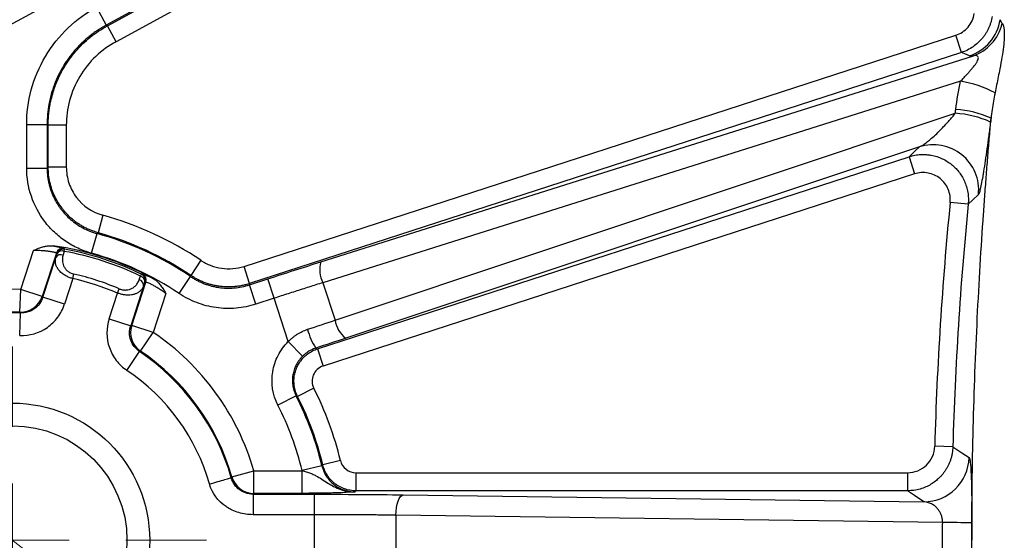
# Model space of a CAD drawing. Header units: millimetres. Extents: x 5 to 597, y 5 to 415.
# Tile 100 of 136: x 307.45 to 316.12, y 378.25 to 382.84. Entities that reach past the tile are written whole.
import ezdxf

# ---------------------------------------------------------------- set-up
doc = ezdxf.new("R2010")
doc.units = ezdxf.units.MM
doc.styles.add('SLDTEXTSTYLE0', font='ARIAL.TTF', dxfattribs={"width": 0.948})
doc.dimstyles.new('SLDDIMSTYLE3', dxfattribs={"dimtxt": 2.5, "dimasz": 2.5, "dimexe": 0, "dimexo": 0.0625, "dimtad": 1, "dimdec": 0, "dimlfac": 5, "dimrnd": 1e-09, "dimzin": 12, "dimdsep": 46, "dimtxsty": 'SLDTEXTSTYLE0', "dimsah": 1, "dimcen": 0, "dimadec": 0, "dimazin": 3, "dimtfac": 1, "dimtdec": 0, "dimtmove": 0, "dimatfit": 3, "dimfxl": 1, "dimfrac": 2, "dimtolj": 1, "dimtzin": 12, "dimarcsym": 0})

# ---------------------------------------------------------------- blocks, each defined once
blk = doc.blocks.new('_D_4')
at = {"color": 7, "linetype": 'Continuous', "lineweight": 0}
for p, q in [((306.5815, 378.8675), (294.7069, 388.035)), ((306.5815, 378.8675), (308.1804, 377.6331)), ((308.1804, 377.6331), (312.1382, 374.5776))]:
    blk.add_line(p, q, dxfattribs=at)
at = {"color": 7, "linetype": 'Continuous', "lineweight": 18}
for points in [[(306.5815, 378.8675), (304.7921, 380.6406), (304.4132, 380.1498)], [(308.1804, 377.6331), (309.9699, 375.8599), (310.3488, 376.3507)]]:
    blk.add_solid(points, dxfattribs=at)
at = {"color": 7, "linetype": 'Continuous', "lineweight": 18, "char_height": 2.5, "attachment_point": 1, "rotation": 322.33098, "style": 'SLDTEXTSTYLE0'}
for s, insert in [('%%c', (296.658, 390.5623)), ('10', (299.5474, 388.3403))]:
    blk.add_mtext(s, dxfattribs=dict(at, insert=insert))
blk = doc.blocks.new('SW_CENTERMARKSYMBOL_1')
at = {"color": 0, "linetype": 'Continuous', "lineweight": 18}
for p, q in [((0, 1), (0, 1.71)), ((0, 0), (0, 0.5)), ((-1, 0), (-1.71, 0)), ((0, 0), (-0.5, 0)), ((0, 0), (0, -0.5)), ((0, 0), (0.5, 0)), ((1, 0), (1.71, 0)), ((0, -1), (0, -1.71))]:
    blk.add_line(p, q, dxfattribs=at)

msp = doc.modelspace()

# ---------------------------------------------------------------- linework, layer by layer
at = {"color": 7, "linetype": 'Continuous', "lineweight": 25}
for p, q in [((309.3352, 383.8701), (305.4673, 381.7628)), ((309.5295, 383.5135), (308.2083, 382.7937)), ((308.2178, 382.7881), (309.534, 383.5051)), ((309.6105, 383.3647), (308.2943, 382.6476)), ((308.1222, 382.9517), (308.2083, 382.7937)), ((308.2083, 382.7937), (308.2178, 382.7881)), ((308.2943, 382.6476), (308.2178, 382.7881)), ((309.4225, 380.6661), (315.6943, 382.7039)), ((315.7437, 382.5519), (315.6943, 382.7039)), ((315.7437, 382.5519), (309.472, 380.514)), ((310.0994, 380.7059), (315.8414, 382.5205)), ((315.7364, 382.2984), (310.1165, 380.5223)), ((310.2242, 380.1909), (315.6902, 382.0158)), ((307.5071, 381.5333), (307.5071, 381.9161)), ((307.5071, 381.9161), (307.687, 381.9161)), ((307.687, 381.9161), (307.687, 381.5333)), ((307.6965, 381.9105), (307.687, 381.9161)), ((307.6965, 381.5406), (307.6965, 381.9105)), ((307.8564, 381.9105), (307.6965, 381.9105)), ((307.8564, 381.9105), (307.8564, 381.5406)), ((315.3736, 381.7201), (310.3183, 380.0323)), ((310.0694, 379.9394), (315.2828, 381.6334)), ((315.2828, 381.6334), (315.3322, 381.4813)), ((307.5071, 381.5333), (307.687, 381.5333)), ((307.8564, 381.5406), (307.6965, 381.5406)), ((315.3322, 381.4813), (310.1188, 379.7873)), ((315.8041, 381.214), (315.6451, 381.2298)), ((308.1783, 381.1169), (308.1355, 380.9629)), ((308.0794, 380.7819), (308.1272, 380.9553)), ((307.4543, 380.4631), (307.5659, 380.8066)), ((307.7687, 380.784), (307.6444, 380.4014)), ((307.6497, 380.3937), (307.7635, 380.744)), ((307.8373, 380.7985), (307.8406, 380.8173)), ((309.0413, 380.7194), (308.9521, 380.5867)), ((309.472, 380.514), (309.4225, 380.6661)), ((307.9135, 380.5586), (307.9227, 380.5985)), ((308.5096, 380.5801), (308.5179, 380.5972)), ((308.8493, 380.4276), (308.9499, 380.5767)), ((307.9135, 380.5586), (307.8398, 380.332)), ((308.5372, 380.4926), (308.4234, 380.1423)), ((308.4323, 380.1454), (308.5566, 380.528)), ((309.4705, 380.5036), (309.6324, 380.5562)), ((309.5261, 380.3325), (309.4705, 380.5036)), ((309.688, 380.3851), (309.6324, 380.5562)), ((310.1165, 380.5223), (310.2242, 380.1909)), ((307.4477, 380.2634), (307.4543, 380.4631)), ((307.6444, 380.4014), (307.4543, 380.4631)), ((307.8398, 380.332), (307.6497, 380.3937)), ((308.2333, 380.2041), (308.307, 380.4308)), ((308.307, 380.4308), (308.323, 380.4685)), ((308.7339, 380.4271), (308.6224, 380.0836)), ((309.688, 380.3851), (309.5261, 380.3325)), ((309.8124, 380.0022), (309.688, 380.3851)), ((307.4454, 380.056), (307.4525, 380.2557)), ((308.2333, 380.2041), (308.4234, 380.1423)), ((308.6224, 380.0836), (308.4323, 380.1454)), ((308.5103, 379.9181), (308.6224, 380.0836)), ((309.9383, 379.8739), (309.8124, 380.0022)), ((308.3902, 379.749), (308.5019, 379.9148)), ((310.0694, 379.9394), (310.1188, 379.7873)), ((310.0371, 379.5912), (309.8944, 379.5192)), ((309.8814, 379.5238), (309.7211, 379.4422)), ((315.6688, 379.0754), (315.5091, 379.0798)), ((310.2721, 378.9535), (310.1168, 378.9157)), ((309.3162, 378.8089), (309.5082, 378.8644)), ((309.5082, 378.8644), (309.9343, 378.8644)), ((309.5082, 378.6645), (309.5082, 378.8644)), ((310.1091, 378.9069), (309.9342, 378.8648)), ((309.9343, 378.6645), (309.9343, 378.8644)), ((310.4081, 378.8467), (315.2693, 378.8467)), ((310.4081, 378.8467), (310.4081, 378.6868)), ((315.2693, 378.8467), (315.2693, 378.6868)), ((309.9343, 378.6645), (309.5082, 378.6645)), ((315.2693, 378.6868), (310.4081, 378.6868)), ((309.5021, 378.6563), (310.0443, 378.6563)), ((310.0443, 378.4764), (310.0443, 378.6563)), ((310.8255, 378.6513), (315.4124, 378.5898)), ((310.0443, 378.4764), (309.5021, 378.4764)), ((310.0443, 378.0241), (310.0443, 378.4764)), ((315.5791, 378.4068), (310.761, 378.4714)), ((310.761, 378.4714), (310.761, 378.0292))]:
    msp.add_line(p, q, dxfattribs=at)
at = {"color": 7, "linetype": 'Continuous', "lineweight": 25, "flags": 128}
for points in [[(315.8148, 382.5226), (315.775, 382.539), (315.7437, 382.5519)], [(315.2828, 381.6334), (315.3336, 381.6819), (315.3736, 381.7201)], [(307.687, 381.5333), (307.6924, 381.5374), (307.6965, 381.5406)], [(315.8945, 381.2992), (315.8439, 381.2515), (315.8041, 381.214)], [(308.1355, 380.9629), (308.1308, 380.9586), (308.1272, 380.9553)], [(307.7635, 380.744), (307.7689, 380.7623), (307.773, 380.7768)], [(307.773, 380.7768), (307.7706, 380.7808), (307.7687, 380.784)], [(307.8373, 380.7985), (307.8319, 380.7802), (307.8277, 380.7657)], [(307.8362, 380.8245), (307.8387, 380.8205), (307.8406, 380.8173)], [(308.4981, 380.5479), (308.5045, 380.5659), (308.5096, 380.5801)], [(308.5179, 380.5972), (308.5223, 380.599), (308.5258, 380.6005)], [(308.9499, 380.5767), (308.9511, 380.5823), (308.9521, 380.5867)], [(308.5488, 380.5247), (308.5423, 380.5067), (308.5372, 380.4926)], [(308.5566, 380.528), (308.5522, 380.5262), (308.5488, 380.5247)], [(309.472, 380.514), (309.4711, 380.5082), (309.4705, 380.5036)], [(307.6444, 380.4014), (307.6474, 380.3971), (307.6497, 380.3937)], [(307.4525, 380.2557), (307.4498, 380.26), (307.4477, 380.2634)], [(308.4234, 380.1423), (308.4284, 380.144), (308.4323, 380.1454)], [(308.5103, 379.9181), (308.5056, 379.9163), (308.5019, 379.9148)], [(310.0554, 379.9452), (310.0632, 379.942), (310.0694, 379.9394)], [(309.8944, 379.5192), (309.8871, 379.5218), (309.8814, 379.5238)], [(315.6688, 379.0754), (315.7488, 379.0219), (315.8117, 378.9798)], [(310.1091, 378.9069), (310.1134, 378.9119), (310.1168, 378.9157)], [(309.3104, 378.8019), (309.3136, 378.8059), (309.3162, 378.8089)], [(309.5082, 378.6645), (309.5048, 378.6599), (309.5021, 378.6563)], [(310.4081, 378.6868), (310.4039, 378.6815), (310.4006, 378.6773)], [(315.4124, 378.5898), (315.3322, 378.6441), (315.2693, 378.6868)], [(310.761, 378.4714), (310.7626, 378.5058), (310.7665, 378.5389), (310.7726, 378.5695), (310.7806, 378.5966), (310.7903, 378.619), (310.8013, 378.6359), (310.8132, 378.6468), (310.8255, 378.6513)]]:
    msp.add_lwpolyline(points, dxfattribs=at)
at = {"color": 7, "linetype": 'Continuous', "lineweight": 25}
for radius in [1.21, 1.01]:
    msp.add_circle((307.381, 378.2503), radius, dxfattribs=at)
for centre, radius, start, end in [((315.6905, 382.9031), 0.4003, 288.09977, 351.15282), ((315.7158, 382.8983), 0.3981, 288.3894, 347.08573), ((315.5954, 381.382), 0.9272, 61.31151, 81.24933), ((315.6394, 381.1669), 0.8849, 65.56704, 86.42), ((315.6357, 381.1307), 0.8867, 65.67162, 86.47769), ((315.4959, 381.3386), 0.4006, 354.36175, 107.76534), ((345.681, 378.2503), 30.1833, 174.33494, 178.42513), ((345.681, 378.2503), 30.0235, 174.33494, 178.42513), ((307.381, 378.2503), 2.9755, 56.0822, 74.45606), ((307.381, 378.2503), 2.8061, 56.00448, 74.57738), ((307.381, 378.2503), 2.8156, 56.0822, 74.45606), ((307.381, 378.2503), 2.621, 61.8682, 82.1318), ((307.8087, 380.7164), 0.0529, 68.88789, 148.56733), ((307.8258, 380.7654), 0.06, 80.04088, 161.93116), ((307.8301, 380.7582), 0.06, 79.9166, 161.93098), ((307.8182, 380.7492), 0.0529, 68.84895, 148.55893), ((307.381, 378.2503), 2.5888, 64.15242, 79.84758), ((307.381, 378.2503), 2.6078, 64.15242, 79.84758), ((307.381, 378.2503), 2.6262, 56.00448, 74.57738), ((310.3397, 380.6356), 0.2504, 163.70744, 206.92218), ((307.381, 378.2503), 2.4099, 66.99053, 77.00947), ((308.4961, 380.5289), 0.0529, 355.44107, 75.15105), ((308.4917, 380.5432), 0.06, 342.06902, 64.0834), ((308.4995, 380.5465), 0.06, 342.06884, 63.95912), ((307.381, 378.2503), 2.369, 66.99053, 77.00947), ((308.4845, 380.4968), 0.0529, 355.43267, 75.11211), ((307.381, 378.2503), 2.2141, 88.10244, 127.89756), ((307.4541, 380.4634), 0.2001, 268.16038, 341.94206), ((307.381, 378.2503), 2.0142, 88.10244, 127.89756), ((307.381, 378.2503), 2.0067, 87.95657, 128.04343), ((308.6227, 380.0837), 0.2001, 162.05794, 235.83962), ((310.4714, 380.2304), 0.2504, 189.07782, 232.29256), ((307.381, 378.2503), 2.2141, 16.10244, 55.89756), ((310.4815, 380.23), 0.5126, 193.44038, 213.75194), ((307.381, 378.2503), 2.0067, 15.95657, 56.04343), ((307.381, 378.2503), 2.0142, 16.10244, 55.89756), ((307.381, 378.2503), 1.8069, 15.95657, 56.04343), ((307.381, 378.2503), 2.9755, 13.67141, 26.78663), ((307.381, 378.2503), 2.6262, 13.53381, 26.99098), ((307.381, 378.2503), 2.8061, 13.53381, 26.99098), ((307.381, 378.2503), 2.8156, 13.67141, 26.78663), ((315.4114, 378.9902), 0.4005, 270.14095, 358.50468), ((309.5084, 378.8646), 0.2001, 196.16038, 269.94206), ((315.4552, 347.2033), 31.2037, 89.30237, 89.77263)]:
    msp.add_arc(centre, radius, start, end, dxfattribs=at)
for points, knots in [([(307.5071, 381.9161), (307.5071, 382.0165), (307.5202, 382.1205), (307.5753, 382.3251), (307.6174, 382.4255), (307.7276, 382.6111), (307.7957, 382.6962), (307.949, 382.8424), (308.0341, 382.9036), (308.1222, 382.9517)], [0, 0, 0, 0, 0.25, 0.25, 0.5, 0.5, 0.75, 0.75, 1, 1, 1, 1]), ([(315.6943, 382.7039), (315.7154, 382.7108), (315.7352, 382.7204), (315.7718, 382.7449), (315.7885, 382.7597), (315.8312, 382.8097), (315.8504, 382.8512), (315.8572, 382.8951)], [0, 0, 0, 0, 0.25, 0.25, 0.5, 0.5, 1, 1, 1, 1]), ([(316.0151, 382.8705), (316.0135, 382.8616), (316.0104, 382.8436), (316.0033, 382.8171), (315.9945, 382.791), (315.9838, 382.7654), (315.9714, 382.7406), (315.9573, 382.7168), (315.9416, 382.694), (315.9198, 382.6665), (315.8892, 382.6349), (315.847, 382.6015), (315.7983, 382.5722), (315.7621, 382.5587), (315.7437, 382.5519)], [0, 0, 0, 0, 0.061734, 0.124015, 0.186696, 0.249624, 0.312644, 0.375599, 0.438331, 0.500687, 0.614951, 0.737273, 0.866226, 1, 1, 1, 1]), ([(316.086, 382.8415), (316.0869, 382.8385), (316.0885, 382.8325), (316.0924, 382.8241), (316.0973, 382.8163), (316.1016, 382.8116), (316.1038, 382.8093)], [0, 0, 0, 0, 0.256886, 0.509177, 0.75688, 1, 1, 1, 1]), ([(308.2083, 382.7937), (308.195, 382.7862), (308.1686, 382.7714), (308.1302, 382.7468), (308.0932, 382.7208), (308.0575, 382.6932), (308.0232, 382.6642), (307.9904, 382.6338), (307.9591, 382.6021), (307.9294, 382.5691), (307.9013, 382.535), (307.8748, 382.4999), (307.85, 382.4637), (307.8191, 382.4143), (307.7846, 382.3498), (307.7498, 382.2687), (307.7222, 382.1841), (307.7022, 382.0966), (307.6894, 382.007), (307.6878, 381.9465), (307.687, 381.9161)], [0, 0, 0, 0, 0.042618, 0.085063, 0.127336, 0.169437, 0.211365, 0.253122, 0.294707, 0.33612, 0.377363, 0.418433, 0.459333, 0.500062, 0.581667, 0.663956, 0.746933, 0.830599, 0.914954, 1, 1, 1, 1]), ([(307.6965, 381.9105), (307.6967, 381.9257), (307.6971, 381.956), (307.7004, 382.0014), (307.7055, 382.0464), (307.7126, 382.0909), (307.7217, 382.1349), (307.7328, 382.1783), (307.7457, 382.2209), (307.7604, 382.2628), (307.7769, 382.3038), (307.7951, 382.3439), (307.8149, 382.3829), (307.8436, 382.4337), (307.8837, 382.4949), (307.9383, 382.5642), (307.9994, 382.629), (308.0666, 382.6884), (308.1392, 382.7425), (308.1915, 382.7728), (308.2178, 382.7881)], [0, 0, 0, 0, 0.042614, 0.085057, 0.127328, 0.169427, 0.211356, 0.253113, 0.294698, 0.336113, 0.377357, 0.418429, 0.459331, 0.500062, 0.581671, 0.663964, 0.746943, 0.830608, 0.91496, 1, 1, 1, 1]), ([(316.1038, 382.8093), (316.1049, 382.808), (316.1072, 382.8054), (316.1103, 382.7992), (316.1132, 382.7915), (316.1158, 382.7821), (316.118, 382.7709), (316.1197, 382.758), (316.122, 382.7315), (316.1224, 382.6833), (316.1154, 382.6038), (316.1018, 382.5113), (316.0853, 382.4215), (316.0691, 382.3393), (316.0546, 382.2677), (316.0452, 382.2195), (316.0405, 382.1953)], [0, 0, 0, 0, 0.036174, 0.072094, 0.107843, 0.143503, 0.179166, 0.214923, 0.250866, 0.374837, 0.500568, 0.623401, 0.750394, 0.833709, 0.916701, 1, 1, 1, 1]), ([(308.2943, 382.6476), (308.2315, 382.6135), (308.1709, 382.5699), (308.0618, 382.4658), (308.0134, 382.4052), (307.9349, 382.2731), (307.9049, 382.2016), (307.8657, 382.056), (307.8564, 381.9819), (307.8564, 381.9105)], [0, 0, 0, 0, 0.25, 0.25, 0.5, 0.5, 0.75, 0.75, 1, 1, 1, 1]), ([(315.7364, 382.2984), (315.7453, 382.3077), (315.7622, 382.3256), (315.7862, 382.3517), (315.8076, 382.3755), (315.8265, 382.3969), (315.8427, 382.4159), (315.8562, 382.4325), (315.8697, 382.4505), (315.8822, 382.47), (315.8916, 382.4903), (315.8945, 382.5065), (315.8907, 382.5179), (315.8799, 382.524), (315.8631, 382.5255), (315.8491, 382.5223), (315.8414, 382.5205)], [0, 0, 0, 0, 0.098173, 0.187286, 0.267387, 0.338539, 0.400833, 0.454408, 0.49948, 0.572704, 0.635574, 0.692782, 0.750422, 0.817285, 0.89972, 1, 1, 1, 1]), ([(316.0405, 382.1953), (316.036, 382.1711), (316.0269, 382.1223), (316.0153, 382.048), (316.0087, 381.9979), (316.0054, 381.9726)], [0, 0, 0, 0, 0.327591, 0.660937, 1, 1, 1, 1]), ([(315.3736, 381.7201), (315.3773, 381.7216), (315.385, 381.7249), (315.398, 381.732), (315.4125, 381.7411), (315.4288, 381.7524), (315.4518, 381.7698), (315.4844, 381.7969), (315.5247, 381.834), (315.5669, 381.8763), (315.604, 381.9155), (315.6367, 381.9516), (315.6639, 381.9835), (315.6816, 382.0052), (315.6902, 382.0158)], [0, 0, 0, 0, 0.041873, 0.087707, 0.13761, 0.191664, 0.249936, 0.362331, 0.4999, 0.624114, 0.749873, 0.836686, 0.920051, 1, 1, 1, 1]), ([(316.0054, 374.5279), (316.0029, 374.5576), (315.9978, 374.617), (315.9901, 374.7075), (315.9826, 374.7991), (315.9751, 374.8918), (315.9677, 374.9857), (315.9604, 375.0806), (315.9532, 375.1767), (315.946, 375.2739), (315.931, 375.4862), (315.9092, 375.8213), (315.8837, 376.2885), (315.863, 376.768), (315.8426, 377.4194), (315.832, 378.2497), (315.8426, 379.0803), (315.863, 379.7316), (315.8836, 380.2115), (315.9091, 380.6782), (315.9326, 381.0394), (315.9515, 381.3029), (315.9646, 381.476), (315.978, 381.6454), (315.9916, 381.8114), (316.0008, 381.9189), (316.0054, 381.9726)], [0, 0, 0, 0, 0.013861, 0.027718, 0.041575, 0.055437, 0.069308, 0.083192, 0.097095, 0.11102, 0.124972, 0.187441, 0.250074, 0.312486, 0.374992, 0.50003, 0.62476, 0.687402, 0.749964, 0.81241, 0.87471, 0.899866, 0.924946, 0.949978, 0.974987, 1, 1, 1, 1]), ([(316.001, 381.9387), (315.9957, 381.8976), (315.9903, 381.8569), (315.9797, 381.7782), (315.9744, 381.7402), (315.964, 381.6667), (315.9588, 381.631), (315.9488, 381.5639), (315.9439, 381.5326), (315.9345, 381.4744), (315.9299, 381.4473), (315.9213, 381.3996), (315.9173, 381.3787), (315.9096, 381.3432), (315.9061, 381.3289), (315.8998, 381.3081), (315.897, 381.3015), (315.8945, 381.2992)], [0, 0, 0, 0, 0.125, 0.125, 0.25, 0.25, 0.375, 0.375, 0.5, 0.5, 0.625, 0.625, 0.75, 0.75, 0.875, 0.875, 1, 1, 1, 1]), ([(315.2828, 381.6334), (315.2916, 381.636), (315.3088, 381.6412), (315.3347, 381.6467), (315.3598, 381.6504), (315.3837, 381.6524), (315.4061, 381.653), (315.4269, 381.6525), (315.4459, 381.651), (315.463, 381.6489), (315.507, 381.6416), (315.5754, 381.6198), (315.6441, 381.577), (315.69, 381.5358), (315.7203, 381.5019), (315.7479, 381.4625), (315.7715, 381.4182), (315.7897, 381.3699), (315.8016, 381.3188), (315.8072, 381.2664), (315.8051, 381.2314), (315.8041, 381.214)], [0, 0, 0, 0, 0.0347, 0.068189, 0.10022, 0.13056, 0.159001, 0.185353, 0.209457, 0.231173, 0.250386, 0.378519, 0.500074, 0.553927, 0.611495, 0.672299, 0.735725, 0.801039, 0.867423, 0.934023, 1, 1, 1, 1]), ([(308.0794, 380.7819), (308.0382, 380.7932), (307.9985, 380.8078), (307.9218, 380.8431), (307.8846, 380.8641), (307.8144, 380.9117), (307.7815, 380.9381), (307.7204, 380.9959), (307.6919, 381.0276), (307.6147, 381.129), (307.5752, 381.2036), (307.5208, 381.365), (307.5071, 381.448), (307.5071, 381.5333)], [0, 0, 0, 0, 0.125, 0.125, 0.25, 0.25, 0.375, 0.375, 0.5, 0.5, 0.75, 0.75, 1, 1, 1, 1]), ([(307.687, 381.5333), (307.6872, 381.5221), (307.6876, 381.4996), (307.6905, 381.466), (307.6952, 381.4327), (307.7017, 381.3999), (307.71, 381.3676), (307.72, 381.3362), (307.7316, 381.3056), (307.7446, 381.2761), (307.759, 381.2477), (307.7746, 381.2206), (307.7913, 381.1947), (307.8151, 381.1618), (307.8484, 381.1224), (307.894, 381.0786), (307.9454, 381.0387), (308.002, 381.0042), (308.0628, 380.9753), (308.1057, 380.962), (308.1272, 380.9553)], [0, 0, 0, 0, 0.043214, 0.08642, 0.129531, 0.172459, 0.215118, 0.257426, 0.299302, 0.340667, 0.381452, 0.421587, 0.461011, 0.499668, 0.57785, 0.658877, 0.74223, 0.827313, 0.913467, 1, 1, 1, 1]), ([(308.1355, 380.9629), (308.1247, 380.966), (308.1031, 380.9724), (308.0716, 380.9843), (308.0408, 380.9977), (308.0109, 381.0128), (307.9821, 381.0294), (307.9544, 381.0475), (307.9281, 381.0668), (307.9032, 381.0873), (307.8797, 381.1088), (307.8577, 381.1312), (307.8373, 381.1542), (307.812, 381.1859), (307.783, 381.2284), (307.7531, 381.2838), (307.7285, 381.3438), (307.7104, 381.4074), (307.6987, 381.4733), (307.6973, 381.5181), (307.6965, 381.5406)], [0, 0, 0, 0, 0.043268, 0.086531, 0.129703, 0.172696, 0.215424, 0.257804, 0.299754, 0.341197, 0.382061, 0.422279, 0.461787, 0.50053, 0.578606, 0.659508, 0.74272, 0.827647, 0.913637, 1, 1, 1, 1]), ([(307.8564, 381.5406), (307.8564, 381.4925), (307.8641, 381.4458), (307.8947, 381.3549), (307.9169, 381.3128), (308.0037, 381.1985), (308.0857, 381.1427), (308.1783, 381.1169)], [0, 0, 0, 0, 0.25, 0.25, 0.5, 0.5, 1, 1, 1, 1]), ([(315.6451, 381.2298), (315.6471, 381.2497), (315.6466, 381.2694), (315.6407, 381.3085), (315.6353, 381.328), (315.62, 381.3644), (315.61, 381.3818), (315.5862, 381.4135), (315.5725, 381.4277), (315.5414, 381.4527), (315.5244, 381.4631), (315.4885, 381.4796), (315.4692, 381.4856), (315.411, 381.4963), (315.3703, 381.4937), (315.3322, 381.4813)], [0, 0, 0, 0, 0.125, 0.125, 0.25, 0.25, 0.375, 0.375, 0.5, 0.5, 0.625, 0.625, 0.75, 0.75, 1, 1, 1, 1]), ([(307.5659, 380.8066), (307.5813, 380.8131), (307.6089, 380.8249), (307.6478, 380.8381), (307.6813, 380.8456), (307.7115, 380.849), (307.7306, 380.8473), (307.7398, 380.8465)], [0, 0, 0, 0, 0.277476, 0.498823, 0.681536, 0.847577, 1, 1, 1, 1]), ([(307.7398, 380.8465), (307.7455, 380.8456), (307.757, 380.8436), (307.7725, 380.8408), (307.7865, 380.838), (307.7989, 380.8354), (307.8121, 380.8323), (307.8245, 380.8292), (307.8338, 380.8263), (307.8354, 380.8251), (307.8362, 380.8245)], [0, 0, 0, 0, 0.101383, 0.201371, 0.300718, 0.400189, 0.500549, 0.667899, 0.833146, 1, 1, 1, 1]), ([(307.7687, 380.784), (307.7684, 380.7844), (307.7677, 380.7851), (307.764, 380.7865), (307.7586, 380.788), (307.7514, 380.7898), (307.7426, 380.7916), (307.7322, 380.7935), (307.7206, 380.7954), (307.7031, 380.798), (307.6776, 380.801), (307.643, 380.804), (307.6053, 380.8061), (307.5793, 380.8064), (307.5659, 380.8066)], [0, 0, 0, 0, 0.065759, 0.130535, 0.194352, 0.257237, 0.319218, 0.380323, 0.440582, 0.500026, 0.624343, 0.749546, 0.870859, 1, 1, 1, 1]), ([(307.9135, 380.5586), (307.9081, 380.5602), (307.8972, 380.5632), (307.8813, 380.5689), (307.866, 380.5755), (307.8513, 380.583), (307.8311, 380.595), (307.8071, 380.6135), (307.7848, 380.6385), (307.7692, 380.6653), (307.761, 380.6912), (307.7584, 380.7181), (307.7617, 380.7348), (307.7635, 380.744)], [0, 0, 0, 0, 0.049619, 0.099344, 0.149356, 0.199834, 0.25095, 0.371455, 0.501195, 0.619245, 0.750744, 0.863911, 1, 1, 1, 1]), ([(307.8277, 380.7657), (307.8264, 380.7605), (307.8237, 380.7501), (307.8217, 380.7343), (307.8214, 380.7156), (307.8241, 380.6942), (307.8321, 380.6698), (307.8454, 380.6467), (307.8621, 380.629), (307.8782, 380.617), (307.8921, 380.6092), (307.9069, 380.6027), (307.9175, 380.5999), (307.9227, 380.5985)], [0, 0, 0, 0, 0.08499, 0.167678, 0.248579, 0.377316, 0.498411, 0.628165, 0.748828, 0.812424, 0.875197, 0.937938, 1, 1, 1, 1]), ([(309.0413, 380.7194), (309.0691, 380.7007), (309.0984, 380.6856), (309.1602, 380.6619), (309.1929, 380.6534), (309.2911, 380.6397), (309.3589, 380.6454), (309.4225, 380.6661)], [0, 0, 0, 0, 0.25, 0.25, 0.5, 0.5, 1, 1, 1, 1]), ([(308.5258, 380.6005), (308.5263, 380.6005), (308.5273, 380.6006), (308.531, 380.5997), (308.5363, 380.5979), (308.5434, 380.5952), (308.554, 380.5909), (308.5695, 380.5842), (308.5911, 380.5743), (308.6082, 380.5658), (308.6167, 380.5616)], [0, 0, 0, 0, 0.100536, 0.199981, 0.299128, 0.398781, 0.499734, 0.666324, 0.831898, 1, 1, 1, 1]), ([(308.9499, 380.5767), (308.9596, 380.5704), (308.9789, 380.5579), (309.0091, 380.5412), (309.0401, 380.5262), (309.0718, 380.5131), (309.1039, 380.5019), (309.1363, 380.4927), (309.1689, 380.4853), (309.2125, 380.4779), (309.2681, 380.4732), (309.3359, 380.4752), (309.4041, 380.4844), (309.4483, 380.4972), (309.4705, 380.5036)], [0, 0, 0, 0, 0.0635616, 0.1270425, 0.1903228, 0.2532844, 0.315812, 0.3777947, 0.4391265, 0.4997078, 0.6217477, 0.7463997, 0.8727952, 1, 1, 1, 1]), ([(309.472, 380.514), (309.4607, 380.5106), (309.4381, 380.5037), (309.4034, 380.4958), (309.3679, 380.4899), (309.3318, 380.486), (309.2953, 380.4844), (309.2586, 380.485), (309.2219, 380.4879), (309.1854, 380.493), (309.1493, 380.5003), (309.1138, 380.5098), (309.0792, 380.5214), (309.0455, 380.5349), (309.013, 380.5504), (308.9817, 380.5675), (308.9619, 380.5803), (308.9521, 380.5867)], [0, 0, 0, 0, 0.064833, 0.130432, 0.196696, 0.263512, 0.330766, 0.398334, 0.466093, 0.533916, 0.601675, 0.669242, 0.736495, 0.80331, 0.869572, 0.93517, 1, 1, 1, 1]), ([(308.5372, 380.4926), (308.5352, 380.4878), (308.5312, 380.4784), (308.523, 380.4659), (308.5138, 380.4549), (308.5036, 380.4454), (308.4927, 380.4374), (308.4814, 380.4306), (308.47, 380.4252), (308.4535, 380.419), (308.4307, 380.4137), (308.4003, 380.4117), (308.3689, 380.414), (308.3374, 380.42), (308.317, 380.4272), (308.307, 380.4308)], [0, 0, 0, 0, 0.076622, 0.149122, 0.217519, 0.281835, 0.342097, 0.398338, 0.450599, 0.498929, 0.607643, 0.711068, 0.810181, 0.906085, 1, 1, 1, 1]), ([(308.323, 380.4685), (308.327, 380.4669), (308.3351, 380.4637), (308.3475, 380.4603), (308.36, 380.4582), (308.3726, 380.4572), (308.3906, 380.4577), (308.4137, 380.462), (308.4402, 380.4738), (308.4645, 380.4921), (308.4851, 380.5172), (308.4936, 380.5374), (308.4981, 380.5479)], [0, 0, 0, 0, 0.049985, 0.099189, 0.148497, 0.198783, 0.25087, 0.3714, 0.501168, 0.657002, 0.821436, 1, 1, 1, 1]), ([(308.7339, 380.4271), (308.7284, 380.431), (308.7175, 380.4388), (308.7012, 380.4499), (308.6856, 380.4602), (308.6651, 380.4733), (308.6403, 380.4882), (308.6136, 380.5031), (308.5909, 380.5148), (308.5732, 380.523), (308.5605, 380.528), (308.5579, 380.528), (308.5566, 380.528)], [0, 0, 0, 0, 0.065633, 0.129295, 0.191012, 0.250811, 0.375998, 0.500418, 0.620002, 0.742975, 0.869569, 1, 1, 1, 1]), ([(308.6167, 380.5616), (308.6214, 380.5589), (308.631, 380.5534), (308.6446, 380.5432), (308.6581, 380.5312), (308.6715, 380.5175), (308.6885, 380.4974), (308.7098, 380.4673), (308.7253, 380.4416), (308.7339, 380.4271)], [0, 0, 0, 0, 0.089035, 0.182975, 0.282581, 0.388491, 0.501237, 0.719642, 1, 1, 1, 1]), ([(310.1165, 380.5223), (310.0963, 380.5159), (310.0559, 380.5032), (309.9949, 380.4838), (309.9337, 380.4643), (309.8724, 380.4447), (309.8109, 380.4249), (309.7495, 380.4051), (309.7085, 380.3918), (309.688, 380.3851)], [0, 0, 0, 0, 0.143388, 0.286599, 0.429632, 0.572489, 0.715169, 0.857673, 1, 1, 1, 1]), ([(307.6497, 380.3937), (307.6363, 380.3523), (307.6098, 380.3165), (307.5388, 380.2668), (307.4956, 380.2542), (307.4525, 380.2557)], [0, 0, 0, 0, 0.5, 0.5, 1, 1, 1, 1]), ([(309.5261, 380.3325), (309.4695, 380.3141), (309.4117, 380.3024), (309.2933, 380.2921), (309.2346, 380.2938), (309.1184, 380.3101), (309.0603, 380.3252), (308.9507, 380.3673), (308.8986, 380.3944), (308.8493, 380.4276)], [0, 0, 0, 0, 0.25, 0.25, 0.5, 0.5, 0.75, 0.75, 1, 1, 1, 1]), ([(307.4454, 380.056), (307.5322, 380.0529), (307.6182, 380.0785), (307.7244, 380.1529), (307.7553, 380.1829), (307.8068, 380.2526), (307.8264, 380.2906), (307.8398, 380.332)], [0, 0, 0, 0, 0.5, 0.5, 0.75, 0.75, 1, 1, 1, 1]), ([(308.2333, 380.2041), (308.2065, 380.1215), (308.2074, 380.0318), (308.2498, 379.9092), (308.2702, 379.8713), (308.323, 379.8026), (308.3542, 379.7733), (308.3902, 379.749)], [0, 0, 0, 0, 0.5, 0.5, 0.75, 0.75, 1, 1, 1, 1]), ([(308.5019, 379.9148), (308.4658, 379.939), (308.4386, 379.9745), (308.4104, 380.0563), (308.41, 380.1013), (308.4234, 380.1423)], [0, 0, 0, 0, 0.5, 0.5, 1, 1, 1, 1]), ([(309.8124, 380.0022), (309.8185, 380.0083), (309.8305, 380.0206), (309.8499, 380.0375), (309.8701, 380.0533), (309.8983, 380.0724), (309.9354, 380.0933), (309.9672, 380.105), (309.983, 380.1109)], [0, 0, 0, 0, 0.126437, 0.251974, 0.377079, 0.502225, 0.751341, 1, 1, 1, 1]), ([(309.7211, 379.4422), (309.6748, 379.5331), (309.6587, 379.6374), (309.6833, 379.7876), (309.6992, 379.8357), (309.7461, 379.926), (309.776, 379.9664), (309.8124, 380.0022)], [0, 0, 0, 0, 0.5, 0.5, 0.75, 0.75, 1, 1, 1, 1]), ([(309.9383, 379.8739), (309.9328, 379.8682), (309.9217, 379.8569), (309.9069, 379.8382), (309.8934, 379.8184), (309.8816, 379.7976), (309.8715, 379.776), (309.8633, 379.7538), (309.8568, 379.7313), (309.8509, 379.7022), (309.8475, 379.6648), (309.8503, 379.6186), (309.8605, 379.5702), (309.8743, 379.5395), (309.8814, 379.5238)], [0, 0, 0, 0, 0.0625157, 0.1254094, 0.1884829, 0.2515345, 0.3143626, 0.3767697, 0.4385664, 0.4995744, 0.6113263, 0.7338675, 0.8645146, 1, 1, 1, 1]), ([(309.8944, 379.5192), (309.8908, 379.5267), (309.8836, 379.5419), (309.8753, 379.5656), (309.8689, 379.5898), (309.8646, 379.6143), (309.8624, 379.6386), (309.8621, 379.6626), (309.8637, 379.686), (309.867, 379.7085), (309.8718, 379.73), (309.8779, 379.7503), (309.8872, 379.775), (309.9017, 379.8046), (309.9243, 379.8384), (309.9529, 379.8705), (309.9872, 379.8991), (310.0262, 379.9232), (310.055, 379.934), (310.0694, 379.9394)], [0, 0, 0, 0, 0.048609, 0.097296, 0.145809, 0.193898, 0.241316, 0.287828, 0.333217, 0.377284, 0.419859, 0.460792, 0.499963, 0.57313, 0.651873, 0.735247, 0.82203, 0.910793, 1, 1, 1, 1]), ([(310.0554, 379.9452), (310.0485, 379.9428), (310.0347, 379.9379), (310.0143, 379.9285), (309.9942, 379.9175), (309.9747, 379.9047), (309.9558, 379.8903), (309.9442, 379.8794), (309.9383, 379.8739)], [0, 0, 0, 0, 0.158537, 0.320725, 0.486309, 0.654975, 0.826347, 1, 1, 1, 1]), ([(310.1188, 379.7873), (310.0995, 379.7811), (310.0818, 379.7707), (310.0523, 379.7435), (310.0405, 379.7265), (310.0251, 379.6895), (310.0215, 379.6693), (310.023, 379.629), (310.028, 379.6093), (310.0371, 379.5912)], [0, 0, 0, 0, 0.25, 0.25, 0.5, 0.5, 0.75, 0.75, 1, 1, 1, 1]), ([(315.2693, 378.8467), (315.3004, 378.8467), (315.3309, 378.8527), (315.3882, 378.8759), (315.4144, 378.893), (315.4586, 378.9359), (315.4766, 378.9618), (315.5013, 379.018), (315.5082, 379.0487), (315.5091, 379.0798)], [0, 0, 0, 0, 0.25, 0.25, 0.5, 0.5, 0.75, 0.75, 1, 1, 1, 1]), ([(315.6688, 379.0754), (315.6683, 379.066), (315.6674, 379.047), (315.6635, 379.0187), (315.6576, 378.9906), (315.6497, 378.963), (315.6399, 378.9362), (315.6283, 378.9102), (315.6149, 378.8853), (315.6001, 378.8617), (315.5839, 378.8396), (315.5665, 378.8189), (315.544, 378.7956), (315.5144, 378.7698), (315.4753, 378.7429), (315.4303, 378.7195), (315.38, 378.7013), (315.3257, 378.6891), (315.2882, 378.6876), (315.2693, 378.6868)], [0, 0, 0, 0, 0.04603, 0.092378, 0.138905, 0.185465, 0.231909, 0.278094, 0.323874, 0.369114, 0.413685, 0.457465, 0.500348, 0.571142, 0.648149, 0.730636, 0.817614, 0.907864, 1, 1, 1, 1]), ([(310.2721, 378.9535), (310.2795, 378.9231), (310.297, 378.896), (310.3462, 378.8573), (310.3767, 378.8467), (310.4081, 378.8467)], [0, 0, 0, 0, 0.5, 0.5, 1, 1, 1, 1]), ([(315.8117, 378.9798), (315.8137, 378.9785), (315.8156, 378.9739), (315.8192, 378.9586), (315.8209, 378.9476), (315.824, 378.9197), (315.8255, 378.9027), (315.8281, 378.8625), (315.8293, 378.8393), (315.8313, 378.7879), (315.8322, 378.7592), (315.8336, 378.6971), (315.8342, 378.6642), (315.835, 378.5943), (315.8352, 378.557), (315.8354, 378.482), (315.8354, 378.4437), (315.8352, 378.4047)], [0, 0, 0, 0, 0.125, 0.125, 0.25, 0.25, 0.375, 0.375, 0.5, 0.5, 0.625, 0.625, 0.75, 0.75, 0.875, 0.875, 1, 1, 1, 1]), ([(309.9343, 378.8644), (309.9405, 378.8628), (309.953, 378.8597), (309.9714, 378.8544), (309.9896, 378.8485), (310.0072, 378.8421), (310.0243, 378.8353), (310.0407, 378.8279), (310.0691, 378.8137), (310.1091, 378.7892), (310.1591, 378.7555), (310.214, 378.723), (310.2622, 378.7016), (310.3076, 378.6878), (310.3497, 378.6789), (310.3823, 378.6779), (310.4006, 378.6773)], [0, 0, 0, 0, 0.035539, 0.07139, 0.107357, 0.143278, 0.179028, 0.214533, 0.249772, 0.369734, 0.500245, 0.616793, 0.750044, 0.810364, 0.893799, 1, 1, 1, 1]), ([(310.1091, 378.9069), (310.1111, 378.8995), (310.115, 378.8846), (310.123, 378.863), (310.1326, 378.8421), (310.1436, 378.8221), (310.1559, 378.8033), (310.1693, 378.7858), (310.1837, 378.7696), (310.1989, 378.7548), (310.2191, 378.7377), (310.2459, 378.7193), (310.2807, 378.7013), (310.3187, 378.6877), (310.3591, 378.6789), (310.3867, 378.6778), (310.4006, 378.6773)], [0, 0, 0, 0, 0.057777, 0.115488, 0.172912, 0.229831, 0.286035, 0.341327, 0.395521, 0.448453, 0.499976, 0.593731, 0.691674, 0.792819, 0.896013, 1, 1, 1, 1]), ([(310.4081, 378.6868), (310.3997, 378.687), (310.3828, 378.6874), (310.3573, 378.6908), (310.3317, 378.6963), (310.3062, 378.7043), (310.2811, 378.7146), (310.2568, 378.7273), (310.2337, 378.7423), (310.2119, 378.7594), (310.1919, 378.7783), (310.1738, 378.7989), (310.1578, 378.8208), (310.1441, 378.8438), (310.1326, 378.8674), (310.1233, 378.8913), (310.1189, 378.9077), (310.1168, 378.9157)], [0, 0, 0, 0, 0.062714, 0.127033, 0.192776, 0.259733, 0.327664, 0.39631, 0.46539, 0.534617, 0.603698, 0.672343, 0.740273, 0.807229, 0.872971, 0.937288, 1, 1, 1, 1]), ([(309.1182, 378.747), (309.1674, 378.7611), (309.2164, 378.7751), (309.2872, 378.7953), (309.3087, 378.8015), (309.3104, 378.8019)], [0, 0, 0, 0, 0.5, 0.5, 1, 1, 1, 1]), ([(309.5021, 378.4764), (309.4581, 378.4764), (309.3954, 378.4853), (309.3282, 378.5112), (309.296, 378.528), (309.2826, 378.5361), (309.2736, 378.5416), (309.2695, 378.5443), (309.1908, 378.5974), (309.142, 378.6639), (309.1182, 378.747)], [0, 0, 0, 0, 0.25, 0.375, 0.4375, 0.46875, 0.46875, 0.5, 0.5, 1, 1, 1, 1]), ([(309.5021, 378.6563), (309.4517, 378.6563), (309.4121, 378.6734), (309.3489, 378.7225), (309.3239, 378.7544), (309.3104, 378.8019)], [0, 0, 0, 0, 0.5, 0.5, 1, 1, 1, 1]), ([(310.4006, 378.6773), (310.3766, 378.6757), (310.3519, 378.674), (310.2933, 378.671), (310.26, 378.6696), (310.201, 378.6678), (310.1797, 378.6672), (310.1353, 378.6663), (310.1121, 378.6659), (310.0388, 378.6648), (309.9872, 378.6645), (309.9343, 378.6645)], [0, 0, 0, 0, 0.25, 0.25, 0.5, 0.5, 0.625, 0.625, 0.75, 0.75, 1, 1, 1, 1]), ([(309.5021, 378.6563), (309.5021, 378.6547), (309.5021, 378.6346), (309.5021, 378.5683), (309.5021, 378.5225), (309.5021, 378.4764)], [0, 0, 0, 0, 0.5, 0.5, 1, 1, 1, 1]), ([(310.0443, 378.6563), (310.1767, 378.6563), (310.3102, 378.6559), (310.5728, 378.6542), (310.7019, 378.6529), (310.8255, 378.6513)], [0, 0, 0, 0, 0.5, 0.5, 1, 1, 1, 1]), ([(315.5791, 378.4068), (315.5789, 378.4114), (315.5786, 378.4207), (315.5769, 378.4346), (315.5741, 378.4485), (315.5704, 378.4624), (315.5656, 378.476), (315.5598, 378.4894), (315.553, 378.5024), (315.5452, 378.5149), (315.5363, 378.5268), (315.5265, 378.538), (315.5113, 378.5525), (315.4877, 378.5689), (315.4532, 378.5847), (315.4269, 378.588), (315.4124, 378.5898)], [0, 0, 0, 0, 0.035899, 0.072764, 0.110993, 0.150938, 0.192913, 0.237185, 0.283984, 0.333503, 0.385907, 0.441333, 0.499899, 0.629342, 0.795962, 1, 1, 1, 1]), ([(310.761, 378.4714), (310.7417, 378.4717), (310.7032, 378.4722), (310.6447, 378.4729), (310.5858, 378.4736), (310.5264, 378.4742), (310.4667, 378.4747), (310.4068, 378.4752), (310.3466, 378.4756), (310.2862, 378.4759), (310.2258, 378.4761), (310.1653, 378.4763), (310.1048, 378.4764), (310.0644, 378.4764), (310.0443, 378.4764)], [0, 0, 0, 0, 0.084205, 0.16825, 0.252138, 0.335866, 0.419436, 0.502848, 0.586102, 0.669197, 0.752135, 0.834914, 0.917536, 1, 1, 1, 1])]:
    msp.add_open_spline(points, degree=3, knots=knots, dxfattribs=at)
for points in [[(315.8414, 382.5205), (315.8282, 382.5198), (315.8197, 382.5206), (315.8148, 382.5226)], [(315.6947, 382.0501), (315.7055, 382.1334), (315.7193, 382.2162), (315.7364, 382.2984)], [(315.6902, 382.0158), (315.6917, 382.0272), (315.6932, 382.0387), (315.6947, 382.0501)], [(316.0054, 381.9726), (316.0039, 381.9613), (316.0025, 381.95), (316.001, 381.9387)], [(309.6324, 380.5562), (309.7889, 380.607), (309.9465, 380.6576), (310.0994, 380.7059)], [(309.983, 380.1109), (310.0642, 380.1376), (310.1449, 380.1644), (310.2242, 380.1909)], [(310.3183, 380.0323), (310.2318, 380.0035), (310.1438, 379.9743), (310.0554, 379.9452)], [(309.9343, 378.8644), (309.9343, 378.8645), (309.9343, 378.8647), (309.9342, 378.8648)], [(315.5787, 378.2503), (315.5787, 378.3024), (315.5788, 378.3546), (315.5791, 378.4068)], [(315.8352, 378.4047), (315.8349, 378.3532), (315.8348, 378.3018), (315.8348, 378.2503)], [(315.5791, 378.0937), (315.5788, 378.1459), (315.5787, 378.1981), (315.5787, 378.2503)]]:
    msp.add_open_spline(points, degree=3, dxfattribs=at)

# ---------------------------------------------------------------- block references
at = {"color": 7, "linetype": 'Continuous', "lineweight": 18}
msp.add_blockref('SW_CENTERMARKSYMBOL_1', (307.381, 378.2503), dxfattribs=at)

# ---------------------------------------------------------------- dimensions: what is measured, and where the dimension line sits
dim = msp.add_diameter_dim_2p(p1=(306.5815, 378.8675), p2=(308.1804, 377.6331), dimstyle='SLDDIMSTYLE3', dxfattribs=at)
dim.commit()
dim.dimension.update_dxf_attribs({"geometry": '_D_4', "text_midpoint": (297.522, 385.8616), "dimtype": 163})

doc.saveas('drawing.dxf')
